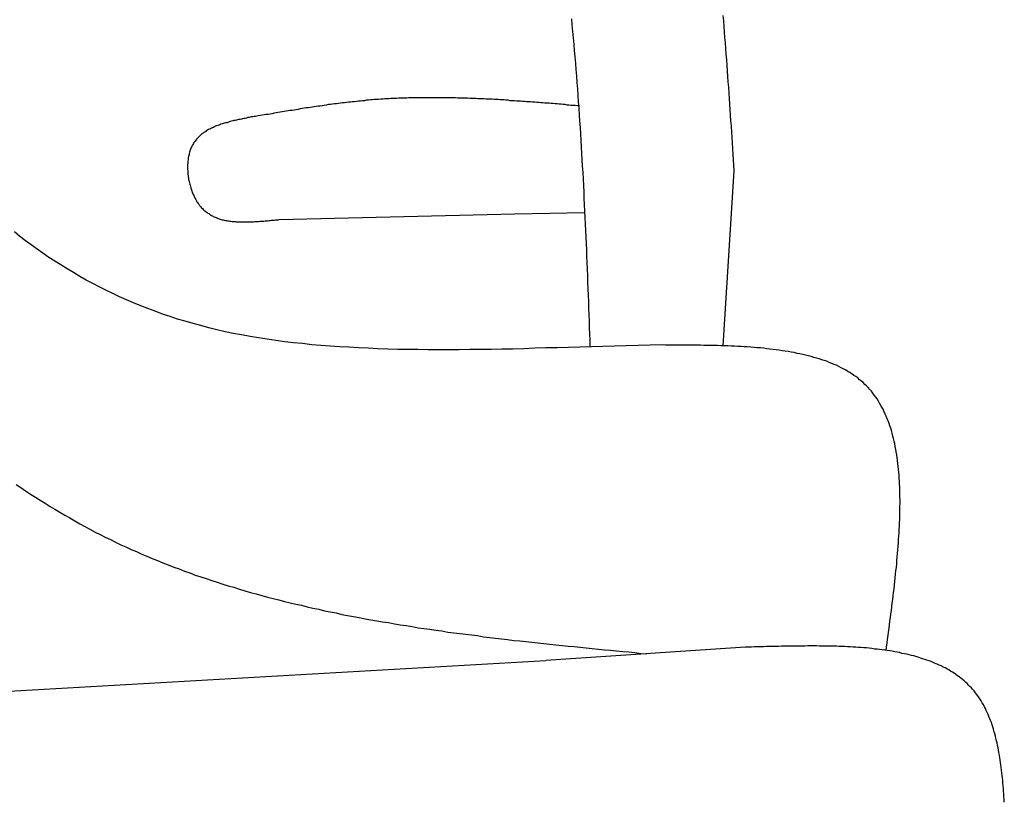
# Model space of a CAD drawing. Extents: x 562 to 7231, y 5667 to 12426.
# Tile 71 of 76: x 5695 to 5968, y 10857 to 11073. Entities that reach past the tile are written whole.
import ezdxf

# ---------------------------------------------------------------- set-up
doc = ezdxf.new("R2010")
doc.units = 0
doc.layers.add('CAR', color=10, linetype='CONTINUOUS')

msp = doc.modelspace()

# ---------------------------------------------------------------- linework, layer by layer
at = {"layer": 'CAR'}
for p, q in [((5893.391, 11031.156), (5890.29, 10982.702)), ((5767.428, 11017.689), (5832.684, 11019.239)), ((5832.684, 11019.239), (5852.028, 11019.659)), ((5896.612, 10899.178), (5841.242, 10895.533)), ((5160.74, 10856.522), (5841.242, 10895.533))]:
    msp.add_line(p, q, dxfattribs=at)
for points in [[(5848.34, 11073.3, 0), (5848.51, 11071.6, 0), (5848.68, 11069.8, 0), (5848.84, 11068, 0), (5849, 11066.2, 0), (5849.16, 11064.5, 0), (5849.31, 11062.7, 0), (5849.46, 11060.9, 0), (5849.6, 11059.2, 0), (5849.74, 11057.4, 0), (5849.88, 11055.6, 0), (5850.01, 11053.8, 0), (5850.14, 11052.1, 0), (5850.27, 11050.3, 0), (5850.4, 11048.5, 0), (5850.52, 11046.7, 0), (5850.63, 11044.9, 0), (5850.75, 11043.2, 0), (5850.86, 11041.4, 0), (5850.97, 11039.6, 0), (5851.08, 11037.8, 0), (5851.18, 11036, 0), (5851.28, 11034.2, 0), (5851.38, 11032.5, 0), (5851.48, 11030.7, 0), (5851.57, 11028.9, 0), (5851.67, 11027.1, 0), (5851.76, 11025.3, 0), (5851.84, 11023.5, 0), (5851.93, 11021.8, 0), (5852.01, 11020, 0), (5852.1, 11018.2, 0), (5852.18, 11016.4, 0), (5852.26, 11014.6, 0), (5852.33, 11012.8, 0), (5852.41, 11011, 0), (5852.49, 11009.2, 0), (5852.56, 11007.5, 0), (5852.63, 11005.7, 0), (5852.7, 11003.9, 0), (5852.77, 11002.1, 0), (5852.84, 11000.3, 0), (5852.91, 10998.5, 0), (5852.98, 10996.7, 0), (5853.05, 10994.9, 0), (5853.11, 10993.1, 0), (5853.18, 10991.3, 0), (5853.24, 10989.6, 0), (5853.31, 10987.8, 0), (5853.38, 10986, 0), (5853.44, 10984.2, 0), (5853.5, 10982.4, 0)], [(5890.32, 11074.2, 0), (5890.45, 11072.7, 0), (5890.57, 11071.2, 0), (5890.69, 11069.6, 0), (5890.81, 11068.1, 0), (5890.93, 11066.6, 0), (5891.05, 11065, 0), (5891.17, 11063.5, 0), (5891.28, 11061.9, 0), (5891.4, 11060.4, 0), (5891.51, 11058.9, 0), (5891.62, 11057.3, 0), (5891.73, 11055.8, 0), (5891.84, 11054.3, 0), (5891.95, 11052.7, 0), (5892.05, 11051.2, 0), (5892.16, 11049.6, 0), (5892.27, 11048.1, 0), (5892.37, 11046.6, 0), (5892.47, 11045, 0), (5892.58, 11043.5, 0), (5892.68, 11041.9, 0), (5892.78, 11040.4, 0), (5892.88, 11038.9, 0), (5892.99, 11037.3, 0), (5893.09, 11035.8, 0), (5893.19, 11034.2, 0), (5893.29, 11032.7, 0), (5893.39, 11031.2, 0)], [(5850.57, 11049.2, 0), (5850.01, 11049.2, 0), (5849.44, 11049.3, 0), (5848.88, 11049.3, 0), (5848.32, 11049.3, 0), (5847.75, 11049.4, 0), (5847.19, 11049.4, 0), (5846.63, 11049.5, 0), (5846.06, 11049.5, 0), (5845.5, 11049.6, 0), (5844.94, 11049.6, 0), (5844.37, 11049.7, 0), (5843.81, 11049.7, 0), (5843.25, 11049.8, 0), (5842.68, 11049.8, 0), (5842.12, 11049.9, 0), (5841.56, 11049.9, 0), (5840.99, 11049.9, 0), (5840.43, 11050, 0), (5839.87, 11050, 0), (5839.31, 11050.1, 0), (5838.74, 11050.1, 0), (5838.18, 11050.2, 0), (5837.62, 11050.2, 0), (5837.05, 11050.3, 0), (5836.49, 11050.3, 0), (5835.93, 11050.3, 0), (5835.36, 11050.4, 0), (5834.8, 11050.4, 0), (5834.24, 11050.5, 0), (5833.68, 11050.5, 0), (5833.11, 11050.5, 0), (5832.55, 11050.6, 0), (5831.99, 11050.6, 0), (5831.42, 11050.6, 0), (5830.86, 11050.7, 0), (5830.3, 11050.7, 0), (5829.74, 11050.8, 0), (5829.17, 11050.8, 0), (5828.61, 11050.8, 0), (5828.05, 11050.9, 0), (5827.49, 11050.9, 0), (5826.92, 11050.9, 0), (5826.36, 11051, 0), (5825.8, 11051, 0), (5825.24, 11051, 0), (5824.67, 11051, 0), (5824.11, 11051.1, 0), (5823.55, 11051.1, 0), (5822.99, 11051.1, 0), (5822.42, 11051.1, 0), (5821.86, 11051.2, 0), (5821.3, 11051.2, 0), (5820.74, 11051.2, 0), (5820.18, 11051.2, 0), (5819.61, 11051.3, 0), (5819.05, 11051.3, 0), (5818.49, 11051.3, 0), (5817.93, 11051.3, 0), (5817.37, 11051.3, 0), (5816.81, 11051.3, 0), (5816.24, 11051.4, 0), (5815.68, 11051.4, 0), (5815.12, 11051.4, 0), (5814.56, 11051.4, 0), (5814, 11051.4, 0), (5813.44, 11051.4, 0), (5812.88, 11051.4, 0), (5812.31, 11051.4, 0), (5811.75, 11051.4, 0), (5811.19, 11051.4, 0), (5810.63, 11051.4, 0), (5810.07, 11051.4, 0), (5809.51, 11051.4, 0), (5808.95, 11051.4, 0), (5808.39, 11051.4, 0), (5807.83, 11051.4, 0), (5807.27, 11051.4, 0), (5806.71, 11051.4, 0), (5806.15, 11051.4, 0), (5805.59, 11051.4, 0), (5805.03, 11051.4, 0), (5804.47, 11051.4, 0), (5803.9, 11051.4, 0), (5803.34, 11051.4, 0), (5802.78, 11051.3, 0), (5802.23, 11051.3, 0), (5801.67, 11051.3, 0), (5801.11, 11051.3, 0), (5800.55, 11051.3, 0), (5799.99, 11051.2, 0), (5799.43, 11051.2, 0), (5798.87, 11051.2, 0), (5798.31, 11051.2, 0), (5797.75, 11051.1, 0), (5797.19, 11051.1, 0), (5796.63, 11051.1, 0), (5796.07, 11051, 0), (5795.51, 11051, 0), (5794.95, 11050.9, 0), (5794.4, 11050.9, 0), (5793.84, 11050.9, 0), (5793.28, 11050.8, 0), (5792.72, 11050.8, 0), (5792.16, 11050.7, 0), (5791.6, 11050.7, 0), (5791.05, 11050.6, 0), (5790.49, 11050.6, 0), (5789.93, 11050.5, 0), (5789.37, 11050.5, 0), (5788.81, 11050.4, 0), (5788.26, 11050.3, 0), (5787.7, 11050.3, 0), (5787.14, 11050.2, 0), (5786.58, 11050.2, 0), (5786.03, 11050.1, 0), (5785.47, 11050, 0), (5784.91, 11050, 0), (5784.35, 11049.9, 0), (5783.8, 11049.8, 0), (5783.24, 11049.7, 0), (5782.68, 11049.7, 0), (5782.13, 11049.6, 0), (5781.57, 11049.5, 0), (5781.01, 11049.5, 0), (5780.45, 11049.4, 0), (5779.9, 11049.3, 0), (5779.34, 11049.2, 0), (5778.78, 11049.1, 0), (5778.23, 11049.1, 0), (5777.67, 11049, 0), (5777.11, 11048.9, 0), (5776.56, 11048.8, 0), (5776, 11048.7, 0), (5775.45, 11048.6, 0), (5774.89, 11048.6, 0), (5774.33, 11048.5, 0), (5773.78, 11048.4, 0), (5773.22, 11048.3, 0), (5772.66, 11048.2, 0), (5772.11, 11048.1, 0), (5771.55, 11048, 0), (5771, 11047.9, 0), (5770.44, 11047.9, 0), (5769.88, 11047.8, 0), (5769.33, 11047.7, 0), (5768.77, 11047.6, 0), (5768.21, 11047.5, 0), (5767.66, 11047.4, 0), (5767.1, 11047.3, 0), (5766.55, 11047.2, 0), (5765.99, 11047.1, 0), (5765.43, 11047, 0), (5764.88, 11046.9, 0), (5764.32, 11046.8, 0), (5763.77, 11046.8, 0), (5763.21, 11046.7, 0), (5762.66, 11046.6, 0), (5762.1, 11046.5, 0), (5761.54, 11046.4, 0)], [(5761.54, 11046.4, 0), (5761.18, 11046.3, 0), (5760.83, 11046.2, 0), (5760.47, 11046.2, 0), (5760.11, 11046.1, 0), (5759.75, 11046.1, 0), (5759.39, 11046, 0), (5759.04, 11045.9, 0), (5758.68, 11045.9, 0), (5758.33, 11045.8, 0), (5757.97, 11045.7, 0), (5757.62, 11045.7, 0), (5757.27, 11045.6, 0), (5756.92, 11045.5, 0), (5756.57, 11045.4, 0), (5756.22, 11045.4, 0), (5755.87, 11045.3, 0), (5755.53, 11045.2, 0), (5755.19, 11045.1, 0), (5754.85, 11045.1, 0), (5754.51, 11045, 0), (5754.17, 11044.9, 0), (5753.84, 11044.8, 0), (5753.51, 11044.7, 0), (5753.18, 11044.6, 0), (5752.85, 11044.5, 0), (5752.53, 11044.5, 0), (5752.21, 11044.4, 0), (5751.89, 11044.3, 0), (5751.57, 11044.2, 0), (5751.26, 11044.1, 0), (5750.95, 11043.9, 0), (5750.65, 11043.8, 0), (5750.35, 11043.7, 0), (5750.05, 11043.6, 0), (5749.76, 11043.5, 0), (5749.47, 11043.4, 0), (5749.18, 11043.2, 0), (5748.9, 11043.1, 0), (5748.62, 11043, 0), (5748.35, 11042.8, 0), (5748.08, 11042.7, 0), (5747.81, 11042.6, 0), (5747.55, 11042.4, 0), (5747.3, 11042.3, 0), (5747.04, 11042.1, 0), (5746.8, 11041.9, 0), (5746.56, 11041.8, 0), (5746.32, 11041.6, 0), (5746.09, 11041.4, 0), (5745.87, 11041.3, 0), (5745.65, 11041.1, 0), (5745.43, 11040.9, 0), (5745.22, 11040.7, 0), (5745.02, 11040.5, 0), (5744.82, 11040.3, 0), (5744.63, 11040.1, 0), (5744.45, 11039.9, 0), (5744.27, 11039.7, 0), (5744.1, 11039.4, 0), (5743.93, 11039.2, 0), (5743.77, 11039, 0), (5743.62, 11038.7, 0), (5743.48, 11038.5, 0), (5743.34, 11038.2, 0), (5743.21, 11038, 0), (5743.08, 11037.7, 0), (5742.96, 11037.4, 0), (5742.85, 11037.2, 0), (5742.75, 11036.9, 0), (5742.65, 11036.6, 0), (5742.56, 11036.3, 0), (5742.48, 11036, 0), (5742.41, 11035.7, 0), (5742.34, 11035.4, 0), (5742.27, 11035.1, 0), (5742.22, 11034.8, 0), (5742.17, 11034.5, 0), (5742.13, 11034.2, 0), (5742.09, 11033.8, 0), (5742.06, 11033.5, 0), (5742.04, 11033.2, 0), (5742.02, 11032.9, 0), (5742.01, 11032.5, 0), (5742.01, 11032.2, 0), (5742.01, 11031.9, 0), (5742.02, 11031.5, 0), (5742.04, 11031.2, 0), (5742.06, 11030.8, 0), (5742.09, 11030.5, 0), (5742.12, 11030.2, 0), (5742.16, 11029.8, 0), (5742.2, 11029.5, 0), (5742.26, 11029.2, 0), (5742.31, 11028.8, 0), (5742.38, 11028.5, 0), (5742.44, 11028.2, 0), (5742.52, 11027.8, 0), (5742.6, 11027.5, 0), (5742.69, 11027.2, 0), (5742.78, 11026.8, 0), (5742.87, 11026.5, 0), (5742.98, 11026.2, 0), (5743.08, 11025.9, 0), (5743.2, 11025.6, 0), (5743.32, 11025.2, 0), (5743.44, 11024.9, 0), (5743.57, 11024.6, 0), (5743.7, 11024.3, 0), (5743.84, 11024, 0), (5743.99, 11023.7, 0), (5744.14, 11023.5, 0), (5744.29, 11023.2, 0), (5744.46, 11022.9, 0), (5744.62, 11022.6, 0), (5744.79, 11022.4, 0), (5744.97, 11022.1, 0), (5745.14, 11021.9, 0), (5745.33, 11021.6, 0), (5745.52, 11021.4, 0), (5745.71, 11021.2, 0), (5745.91, 11020.9, 0), (5746.11, 11020.7, 0), (5746.32, 11020.5, 0), (5746.53, 11020.3, 0), (5746.75, 11020.1, 0), (5746.97, 11019.9, 0), (5747.2, 11019.8, 0), (5747.42, 11019.6, 0), (5747.66, 11019.4, 0), (5747.89, 11019.3, 0), (5748.14, 11019.1, 0), (5748.38, 11019, 0), (5748.63, 11018.8, 0), (5748.88, 11018.7, 0), (5749.14, 11018.5, 0), (5749.4, 11018.4, 0), (5749.66, 11018.3, 0), (5749.93, 11018.2, 0), (5750.2, 11018.1, 0), (5750.48, 11018, 0), (5750.75, 11017.9, 0), (5751.03, 11017.8, 0), (5751.32, 11017.7, 0), (5751.6, 11017.6, 0), (5751.89, 11017.6, 0), (5752.19, 11017.5, 0), (5752.48, 11017.4, 0), (5752.78, 11017.4, 0), (5753.08, 11017.3, 0), (5753.39, 11017.3, 0), (5753.7, 11017.2, 0), (5754.01, 11017.2, 0), (5754.32, 11017.1, 0), (5754.63, 11017.1, 0), (5754.95, 11017.1, 0), (5755.27, 11017.1, 0), (5755.59, 11017, 0), (5755.92, 11017, 0), (5756.24, 11017, 0), (5756.57, 11017, 0), (5756.9, 11017, 0), (5757.23, 11017, 0), (5757.57, 11017, 0), (5757.9, 11017, 0), (5758.24, 11017, 0), (5758.58, 11017, 0), (5758.92, 11017, 0), (5759.26, 11017, 0), (5759.61, 11017, 0), (5759.95, 11017, 0), (5760.3, 11017, 0), (5760.65, 11017.1, 0), (5761, 11017.1, 0), (5761.35, 11017.1, 0), (5761.7, 11017.1, 0), (5762.05, 11017.2, 0), (5762.41, 11017.2, 0), (5762.76, 11017.2, 0), (5763.12, 11017.2, 0), (5763.47, 11017.3, 0), (5763.83, 11017.3, 0), (5764.19, 11017.3, 0), (5764.55, 11017.4, 0), (5764.91, 11017.4, 0), (5765.27, 11017.5, 0), (5765.63, 11017.5, 0), (5765.99, 11017.5, 0), (5766.35, 11017.6, 0), (5766.71, 11017.6, 0), (5767.07, 11017.6, 0), (5767.43, 11017.7, 0)], [(5873.46, 10983, 0), (5870.14, 10982.9, 0), (5866.84, 10982.8, 0), (5863.57, 10982.7, 0), (5860.32, 10982.6, 0), (5857.09, 10982.5, 0), (5853.88, 10982.4, 0), (5850.7, 10982.3, 0), (5847.54, 10982.2, 0), (5844.41, 10982.1, 0), (5841.29, 10982.1, 0), (5838.2, 10982, 0), (5835.14, 10981.9, 0), (5832.1, 10981.8, 0), (5829.08, 10981.8, 0), (5826.08, 10981.7, 0), (5823.11, 10981.7, 0), (5820.17, 10981.7, 0), (5817.25, 10981.6, 0), (5814.35, 10981.6, 0), (5811.47, 10981.6, 0), (5808.63, 10981.6, 0), (5805.8, 10981.7, 0), (5803, 10981.7, 0), (5800.23, 10981.7, 0), (5797.48, 10981.8, 0), (5794.76, 10981.9, 0), (5792.06, 10982, 0), (5789.38, 10982.1, 0), (5786.73, 10982.3, 0), (5784.11, 10982.4, 0), (5781.52, 10982.6, 0), (5778.94, 10982.8, 0), (5776.4, 10983, 0), (5773.88, 10983.3, 0), (5771.39, 10983.5, 0), (5768.92, 10983.8, 0), (5766.48, 10984.2, 0), (5764.06, 10984.5, 0), (5761.68, 10984.9, 0), (5759.32, 10985.3, 0), (5756.98, 10985.7, 0), (5754.67, 10986.1, 0), (5752.39, 10986.6, 0), (5750.14, 10987.1, 0), (5747.91, 10987.7, 0), (5745.71, 10988.3, 0), (5743.54, 10988.9, 0), (5741.39, 10989.5, 0), (5739.26, 10990.1, 0), (5737.17, 10990.8, 0), (5735.09, 10991.5, 0), (5733.05, 10992.3, 0), (5731.03, 10993, 0), (5729.03, 10993.8, 0), (5727.06, 10994.6, 0), (5725.11, 10995.4, 0), (5723.18, 10996.3, 0), (5721.28, 10997.2, 0), (5719.41, 10998.1, 0), (5717.56, 10999, 0), (5715.73, 11000, 0), (5713.92, 11000.9, 0), (5712.14, 11001.9, 0), (5710.38, 11003, 0), (5708.65, 11004, 0), (5706.93, 11005.1, 0), (5705.24, 11006.1, 0), (5703.57, 11007.2, 0), (5701.93, 11008.4, 0), (5700.3, 11009.5, 0), (5698.7, 11010.7, 0), (5697.12, 11011.8, 0), (5695.56, 11013, 0), (5694.02, 11014.3, 0)], [(5935.54, 10898.3, 0), (5935.68, 10899.3, 0), (5935.81, 10900.3, 0), (5935.95, 10901.4, 0), (5936.08, 10902.4, 0), (5936.22, 10903.4, 0), (5936.35, 10904.4, 0), (5936.49, 10905.4, 0), (5936.62, 10906.4, 0), (5936.75, 10907.4, 0), (5936.88, 10908.4, 0), (5937.01, 10909.4, 0), (5937.14, 10910.4, 0), (5937.26, 10911.4, 0), (5937.39, 10912.4, 0), (5937.51, 10913.4, 0), (5937.63, 10914.4, 0), (5937.74, 10915.4, 0), (5937.86, 10916.4, 0), (5937.97, 10917.4, 0), (5938.07, 10918.4, 0), (5938.18, 10919.4, 0), (5938.28, 10920.4, 0), (5938.38, 10921.3, 0), (5938.47, 10922.3, 0), (5938.56, 10923.3, 0), (5938.65, 10924.2, 0), (5938.73, 10925.2, 0), (5938.81, 10926.2, 0), (5938.89, 10927.1, 0), (5938.96, 10928.1, 0), (5939.02, 10929, 0), (5939.09, 10930, 0), (5939.14, 10930.9, 0), (5939.19, 10931.8, 0), (5939.24, 10932.8, 0), (5939.28, 10933.7, 0), (5939.31, 10934.6, 0), (5939.34, 10935.5, 0), (5939.36, 10936.4, 0), (5939.38, 10937.3, 0), (5939.39, 10938.2, 0), (5939.4, 10939.1, 0), (5939.4, 10940, 0), (5939.39, 10940.9, 0), (5939.37, 10941.8, 0), (5939.35, 10942.6, 0), (5939.32, 10943.5, 0), (5939.29, 10944.4, 0), (5939.24, 10945.2, 0), (5939.19, 10946, 0), (5939.13, 10946.9, 0), (5939.07, 10947.7, 0), (5938.99, 10948.5, 0), (5938.91, 10949.3, 0), (5938.82, 10950.1, 0), (5938.72, 10950.9, 0), (5938.61, 10951.7, 0), (5938.49, 10952.5, 0), (5938.37, 10953.3, 0), (5938.23, 10954, 0), (5938.09, 10954.8, 0), (5937.93, 10955.6, 0), (5937.77, 10956.3, 0), (5937.6, 10957, 0), (5937.42, 10957.7, 0), (5937.22, 10958.5, 0), (5937.02, 10959.2, 0), (5936.81, 10959.9, 0), (5936.59, 10960.5, 0), (5936.35, 10961.2, 0), (5936.11, 10961.9, 0), (5935.85, 10962.5, 0), (5935.58, 10963.2, 0), (5935.31, 10963.8, 0), (5935.02, 10964.4, 0), (5934.72, 10965.1, 0), (5934.4, 10965.7, 0), (5934.08, 10966.2, 0), (5933.74, 10966.8, 0), (5933.4, 10967.4, 0), (5933.04, 10968, 0), (5932.66, 10968.5, 0), (5932.28, 10969, 0), (5931.88, 10969.6, 0), (5931.47, 10970.1, 0), (5931.04, 10970.6, 0), (5930.6, 10971.1, 0), (5930.15, 10971.6, 0), (5929.69, 10972, 0), (5929.21, 10972.5, 0), (5928.72, 10972.9, 0), (5928.21, 10973.3, 0), (5927.69, 10973.8, 0), (5927.16, 10974.2, 0), (5926.62, 10974.5, 0), (5926.06, 10974.9, 0), (5925.48, 10975.3, 0), (5924.9, 10975.6, 0), (5924.3, 10976, 0), (5923.69, 10976.3, 0), (5923.07, 10976.6, 0), (5922.44, 10977, 0), (5921.79, 10977.3, 0), (5921.14, 10977.5, 0), (5920.47, 10977.8, 0), (5919.79, 10978.1, 0), (5919.1, 10978.4, 0), (5918.4, 10978.6, 0), (5917.69, 10978.8, 0), (5916.97, 10979.1, 0), (5916.24, 10979.3, 0), (5915.5, 10979.5, 0), (5914.76, 10979.7, 0), (5914, 10979.9, 0), (5913.23, 10980.1, 0), (5912.45, 10980.3, 0), (5911.67, 10980.5, 0), (5910.87, 10980.6, 0), (5910.07, 10980.8, 0), (5909.26, 10980.9, 0), (5908.44, 10981.1, 0), (5907.61, 10981.2, 0), (5906.78, 10981.3, 0), (5905.94, 10981.5, 0), (5905.09, 10981.6, 0), (5904.23, 10981.7, 0), (5903.37, 10981.8, 0), (5902.5, 10981.9, 0), (5901.63, 10982, 0), (5900.75, 10982.1, 0), (5899.86, 10982.1, 0), (5898.97, 10982.2, 0), (5898.07, 10982.3, 0), (5897.17, 10982.4, 0), (5896.26, 10982.4, 0), (5895.35, 10982.5, 0), (5894.43, 10982.5, 0), (5893.51, 10982.6, 0), (5892.58, 10982.6, 0), (5891.65, 10982.7, 0), (5890.71, 10982.7, 0), (5889.78, 10982.7, 0), (5888.83, 10982.8, 0), (5887.89, 10982.8, 0), (5886.94, 10982.8, 0), (5885.99, 10982.8, 0), (5885.04, 10982.8, 0), (5884.08, 10982.9, 0), (5883.12, 10982.9, 0), (5882.16, 10982.9, 0), (5881.2, 10982.9, 0), (5880.24, 10982.9, 0), (5879.27, 10982.9, 0), (5878.3, 10982.9, 0), (5877.34, 10982.9, 0), (5876.37, 10982.9, 0), (5875.4, 10982.9, 0), (5874.43, 10982.9, 0), (5873.46, 10983, 0)], [(5694.49, 10944.3, 0), (5695.82, 10943.4, 0), (5697.15, 10942.5, 0), (5698.49, 10941.6, 0), (5699.84, 10940.8, 0), (5701.19, 10939.9, 0), (5702.54, 10939.1, 0), (5703.9, 10938.2, 0), (5705.27, 10937.4, 0), (5706.63, 10936.6, 0), (5708.01, 10935.8, 0), (5709.39, 10935, 0), (5710.78, 10934.2, 0), (5712.17, 10933.4, 0), (5713.57, 10932.6, 0), (5714.97, 10931.9, 0), (5716.38, 10931.1, 0), (5717.79, 10930.4, 0), (5719.21, 10929.7, 0), (5720.64, 10929, 0), (5722.07, 10928.3, 0), (5723.51, 10927.6, 0), (5724.95, 10927, 0), (5726.4, 10926.3, 0), (5727.85, 10925.7, 0), (5729.31, 10925, 0), (5730.77, 10924.4, 0), (5732.24, 10923.8, 0), (5733.71, 10923.2, 0), (5735.19, 10922.6, 0), (5736.67, 10922, 0), (5738.16, 10921.4, 0), (5739.65, 10920.9, 0), (5741.15, 10920.3, 0), (5742.65, 10919.8, 0), (5744.16, 10919.2, 0), (5745.67, 10918.7, 0), (5747.18, 10918.2, 0), (5748.7, 10917.7, 0), (5750.23, 10917.2, 0), (5751.76, 10916.7, 0), (5753.29, 10916.2, 0), (5754.82, 10915.8, 0), (5756.37, 10915.3, 0), (5757.91, 10914.8, 0), (5759.46, 10914.4, 0), (5761.01, 10914, 0), (5762.57, 10913.5, 0), (5764.13, 10913.1, 0), (5765.7, 10912.7, 0), (5767.26, 10912.3, 0), (5768.84, 10911.9, 0), (5770.41, 10911.5, 0), (5771.99, 10911.1, 0), (5773.57, 10910.8, 0), (5775.16, 10910.4, 0), (5776.75, 10910, 0), (5778.34, 10909.7, 0), (5779.94, 10909.3, 0), (5781.54, 10909, 0), (5783.14, 10908.7, 0), (5784.74, 10908.3, 0), (5786.35, 10908, 0), (5787.96, 10907.7, 0), (5789.58, 10907.4, 0), (5791.19, 10907.1, 0), (5792.81, 10906.8, 0), (5794.44, 10906.5, 0), (5796.06, 10906.2, 0), (5797.69, 10906, 0), (5799.32, 10905.7, 0), (5800.95, 10905.4, 0), (5802.59, 10905.2, 0), (5804.22, 10904.9, 0), (5805.86, 10904.6, 0), (5807.51, 10904.4, 0), (5809.15, 10904.2, 0), (5810.8, 10903.9, 0), (5812.44, 10903.7, 0), (5814.09, 10903.4, 0), (5815.75, 10903.2, 0), (5817.4, 10903, 0), (5819.06, 10902.8, 0), (5820.71, 10902.6, 0), (5822.37, 10902.4, 0), (5824.03, 10902.1, 0), (5825.7, 10901.9, 0), (5827.36, 10901.7, 0), (5829.03, 10901.5, 0), (5830.69, 10901.3, 0), (5832.36, 10901.1, 0), (5834.03, 10901, 0), (5835.7, 10900.8, 0), (5837.38, 10900.6, 0), (5839.05, 10900.4, 0), (5840.72, 10900.2, 0), (5842.4, 10900, 0), (5844.08, 10899.9, 0), (5845.75, 10899.7, 0), (5847.43, 10899.5, 0), (5849.11, 10899.4, 0), (5850.79, 10899.2, 0), (5852.47, 10899, 0), (5854.15, 10898.8, 0), (5855.83, 10898.7, 0), (5857.51, 10898.5, 0), (5859.19, 10898.4, 0), (5860.88, 10898.2, 0), (5862.56, 10898, 0), (5864.24, 10897.9, 0), (5865.93, 10897.7, 0), (5867.61, 10897.5, 0), (5869.29, 10897.4, 0)], [(5968.29, 10856.3, 0), (5968.25, 10857.1, 0), (5968.2, 10857.8, 0), (5968.15, 10858.6, 0), (5968.09, 10859.3, 0), (5968.04, 10860.1, 0), (5967.98, 10860.8, 0), (5967.91, 10861.5, 0), (5967.84, 10862.3, 0), (5967.77, 10863, 0), (5967.7, 10863.7, 0), (5967.62, 10864.4, 0), (5967.53, 10865.1, 0), (5967.45, 10865.9, 0), (5967.35, 10866.6, 0), (5967.25, 10867.3, 0), (5967.15, 10868, 0), (5967.04, 10868.6, 0), (5966.93, 10869.3, 0), (5966.81, 10870, 0), (5966.69, 10870.7, 0), (5966.56, 10871.3, 0), (5966.42, 10872, 0), (5966.28, 10872.7, 0), (5966.13, 10873.3, 0), (5965.97, 10874, 0), (5965.81, 10874.6, 0), (5965.65, 10875.2, 0), (5965.47, 10875.8, 0), (5965.29, 10876.5, 0), (5965.1, 10877.1, 0), (5964.9, 10877.7, 0), (5964.7, 10878.3, 0), (5964.48, 10878.9, 0), (5964.26, 10879.4, 0), (5964.04, 10880, 0), (5963.8, 10880.6, 0), (5963.56, 10881.1, 0), (5963.3, 10881.7, 0), (5963.04, 10882.2, 0), (5962.77, 10882.7, 0), (5962.49, 10883.3, 0), (5962.2, 10883.8, 0), (5961.9, 10884.3, 0), (5961.6, 10884.8, 0), (5961.28, 10885.2, 0), (5960.95, 10885.7, 0), (5960.61, 10886.2, 0), (5960.27, 10886.6, 0), (5959.91, 10887.1, 0), (5959.54, 10887.5, 0), (5959.17, 10887.9, 0), (5958.78, 10888.3, 0), (5958.38, 10888.7, 0), (5957.98, 10889.1, 0), (5957.56, 10889.5, 0), (5957.14, 10889.9, 0), (5956.71, 10890.3, 0), (5956.26, 10890.6, 0), (5955.81, 10891, 0), (5955.35, 10891.3, 0), (5954.88, 10891.6, 0), (5954.4, 10892, 0), (5953.92, 10892.3, 0), (5953.42, 10892.6, 0), (5952.92, 10892.9, 0), (5952.41, 10893.2, 0), (5951.89, 10893.5, 0), (5951.36, 10893.7, 0), (5950.82, 10894, 0), (5950.28, 10894.2, 0), (5949.73, 10894.5, 0), (5949.17, 10894.7, 0), (5948.6, 10895, 0), (5948.03, 10895.2, 0), (5947.45, 10895.4, 0), (5946.86, 10895.6, 0), (5946.26, 10895.8, 0), (5945.66, 10896, 0), (5945.05, 10896.2, 0), (5944.44, 10896.4, 0), (5943.81, 10896.6, 0), (5943.19, 10896.8, 0), (5942.55, 10896.9, 0), (5941.91, 10897.1, 0), (5941.26, 10897.3, 0), (5940.61, 10897.4, 0), (5939.94, 10897.5, 0), (5939.28, 10897.7, 0), (5938.61, 10897.8, 0), (5937.93, 10897.9, 0), (5937.25, 10898.1, 0), (5936.56, 10898.2, 0), (5935.86, 10898.3, 0), (5935.16, 10898.4, 0), (5934.46, 10898.5, 0), (5933.75, 10898.6, 0), (5933.03, 10898.7, 0), (5932.31, 10898.7, 0), (5931.59, 10898.8, 0), (5930.86, 10898.9, 0), (5930.13, 10899, 0), (5929.39, 10899, 0), (5928.65, 10899.1, 0), (5927.9, 10899.1, 0), (5927.15, 10899.2, 0), (5926.39, 10899.2, 0), (5925.64, 10899.3, 0), (5924.87, 10899.3, 0), (5924.11, 10899.4, 0), (5923.34, 10899.4, 0), (5922.56, 10899.4, 0), (5921.79, 10899.5, 0), (5921.01, 10899.5, 0), (5920.22, 10899.5, 0), (5919.44, 10899.5, 0), (5918.65, 10899.5, 0), (5917.86, 10899.5, 0), (5917.06, 10899.5, 0), (5916.27, 10899.6, 0), (5915.47, 10899.6, 0), (5914.66, 10899.6, 0), (5913.86, 10899.6, 0), (5913.05, 10899.5, 0), (5912.24, 10899.5, 0), (5911.43, 10899.5, 0), (5910.62, 10899.5, 0), (5909.8, 10899.5, 0), (5908.99, 10899.5, 0), (5908.17, 10899.5, 0), (5907.35, 10899.5, 0), (5906.53, 10899.5, 0), (5905.71, 10899.4, 0), (5904.88, 10899.4, 0), (5904.06, 10899.4, 0), (5903.23, 10899.4, 0), (5902.41, 10899.4, 0), (5901.58, 10899.3, 0), (5900.75, 10899.3, 0), (5899.93, 10899.3, 0), (5899.1, 10899.3, 0), (5898.27, 10899.2, 0), (5897.44, 10899.2, 0), (5896.61, 10899.2, 0)]]:
    msp.add_polyline3d(points, dxfattribs=at)

doc.saveas('drawing.dxf')
